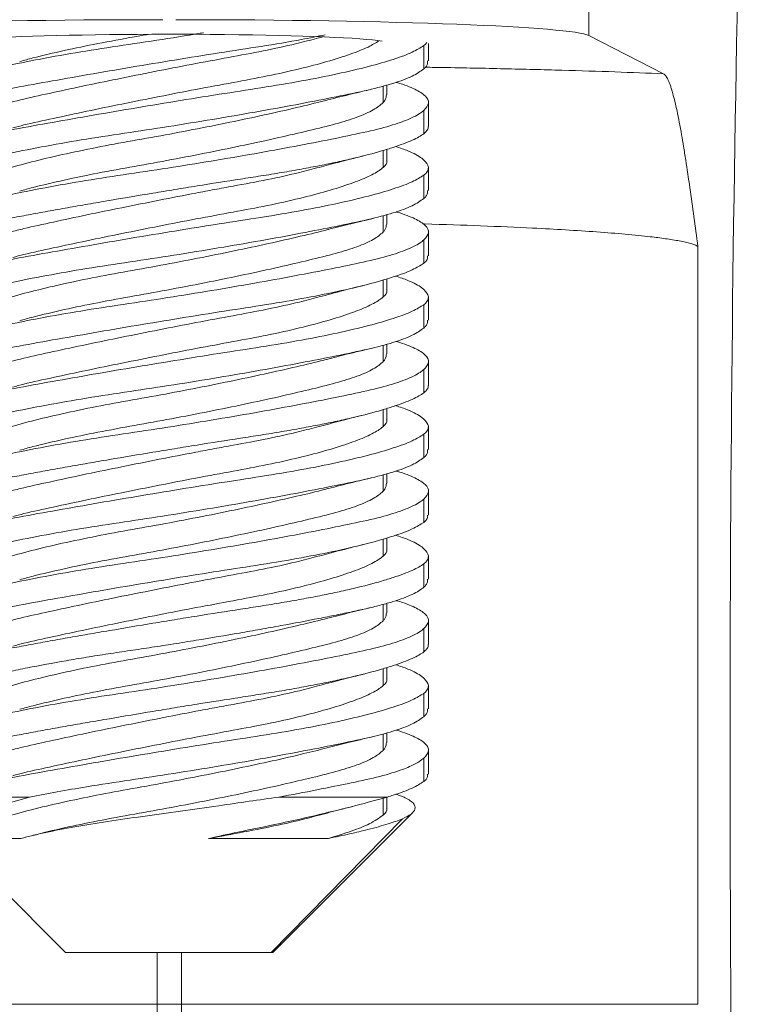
# Model space of a CAD drawing. Header units: millimetres. Extents: x -45 to 399, y -3 to 495.
# Tile 5 of 9: x 13 to 27, y 416 to 435. Entities that reach past the tile are written whole.
import ezdxf

# ---------------------------------------------------------------- set-up
doc = ezdxf.new("R2010")
doc.units = ezdxf.units.MM

msp = doc.modelspace()

# ---------------------------------------------------------------- linework, layer by layer
at = {"color": 7, "linetype": 'Continuous', "lineweight": 15}
for p, q in [((23.838, 434.791), (23.838, 445.097)), ((18.631, 434.746), (18.709, 434.767)), ((25.279, 434.054), (23.838, 434.791)), ((20.653, 434.147), (20.653, 434.597)), ((20.74, 434.301), (20.74, 434.639)), ((19.94, 433.652), (19.94, 433.837)), ((20.74, 433.039), (20.74, 433.502)), ((20.653, 433.347), (20.653, 432.897)), ((19.94, 432.389), (19.94, 432.595)), ((20.653, 431.647), (20.653, 432.097)), ((20.74, 431.801), (20.74, 432.239)), ((19.94, 431.152), (19.94, 431.337)), ((20.74, 430.539), (20.74, 431.002)), ((20.653, 430.847), (20.653, 430.397)), ((25.941, 416.097), (25.941, 430.722)), ((19.94, 429.889), (19.94, 430.097)), ((20.653, 429.147), (20.653, 429.597)), ((20.74, 429.301), (20.74, 429.739)), ((19.94, 428.652), (19.94, 428.837)), ((20.74, 428.039), (20.74, 428.502)), ((20.653, 428.347), (20.653, 427.897)), ((19.94, 427.389), (19.94, 427.595)), ((20.74, 426.801), (20.74, 427.239)), ((20.653, 426.647), (20.653, 427.097)), ((19.94, 426.152), (19.94, 426.337)), ((20.74, 425.539), (20.74, 426.002)), ((20.653, 425.847), (20.653, 425.397)), ((19.94, 424.889), (19.94, 425.097)), ((20.74, 424.301), (20.74, 424.739)), ((20.653, 424.147), (20.653, 424.597)), ((19.94, 423.652), (19.94, 423.834)), ((20.653, 423.347), (20.653, 422.897)), ((20.74, 423.039), (20.74, 423.502)), ((19.94, 422.389), (19.94, 422.595)), ((20.74, 421.801), (20.74, 422.239)), ((20.653, 421.647), (20.653, 422.097)), ((19.94, 421.152), (19.94, 421.337)), ((20.74, 420.539), (20.74, 421.002)), ((20.653, 420.847), (20.653, 420.397)), ((13.043, 420.097), (11.21, 420.097)), ((17.857, 420.097), (19.95, 420.097)), ((19.94, 419.889), (19.94, 420.094)), ((20.112, 420.151), (20.27, 420.097)), ((11.047, 419.79), (13.74, 417.097)), ((17.74, 417.097), (20.433, 419.79)), ((17.705, 417.097), (20.239, 419.676)), ((11.609, 419.297), (12.876, 419.297)), ((18.812, 419.297), (16.499, 419.297)), ((13.74, 417.097), (17.705, 417.097)), ((17.705, 417.097), (17.74, 417.097)), ((5.539, 416.097), (15.506, 416.097)), ((15.506, 413.097), (15.506, 416.097)), ((15.974, 416.097), (15.506, 416.097)), ((15.974, 413.097), (15.974, 416.097)), ((15.974, 416.097), (25.941, 416.097))]:
    msp.add_line(p, q, dxfattribs=at)
at = {"color": 8, "linetype": 'Continuous', "lineweight": 15}
for p, q in [((19.867, 433.497), (19.867, 433.817)), ((19.867, 432.573), (19.867, 432.247)), ((19.867, 430.997), (19.867, 431.317)), ((19.867, 430.076), (19.867, 429.747)), ((19.867, 428.497), (19.867, 428.817)), ((19.867, 427.573), (19.867, 427.247)), ((19.867, 425.997), (19.867, 426.317)), ((19.867, 425.076), (19.867, 424.747)), ((19.867, 423.497), (19.867, 423.813)), ((19.867, 422.573), (19.867, 422.247)), ((19.867, 420.997), (19.867, 421.317)), ((19.867, 420.075), (19.867, 419.747)), ((15.506, 416.097), (15.506, 417.097)), ((15.974, 417.097), (15.974, 416.097))]:
    msp.add_line(p, q, dxfattribs=at)
at = {"color": 7, "linetype": 'Continuous', "lineweight": 15}
for centre, major_axis, ratio, start_param, end_param in [((31.386, 421.097), (0, 59.282), 0.081395, 1.29751, 1.570796), ((15.615, 434.764), (8, 0), 0.041667, 1.570796, 3.060376), ((15.865, 434.764), (8, 0), 0.041667, 0.081216, 1.570796), ((15.74, 434.639), (4.25, 0), 0.041667, 0.259364, 2.375012), ((31.386, 421.097), (0, 59.282), 0.081395, 1.570796, 1.844083)]:
    msp.add_ellipse(centre, major_axis=major_axis, ratio=ratio, start_param=start_param, end_param=end_param, dxfattribs=at)
for points, knots in [([(18.75, 434.806), (18.6, 434.775), (18.22, 434.697), (17.526, 434.583), (16.7, 434.457), (15.853, 434.321), (14.997, 434.179), (14.168, 434.037), (13.377, 433.897), (12.659, 433.766), (12.026, 433.642), (11.508, 433.506), (11.109, 433.365), (10.846, 433.223), (10.725, 433.083), (10.74, 432.974), (10.807, 432.915), (10.827, 432.897)], [0, 0, 0, 0, 0.046754, 0.118931, 0.188774, 0.260647, 0.330456, 0.402271, 0.472396, 0.544566, 0.614448, 0.686361, 0.756179, 0.828004, 0.898122, 0.970283, 1, 1, 1, 1]), ([(10.747, 433.502), (10.756, 433.544), (10.774, 433.632), (10.982, 433.756), (11.321, 433.882), (11.795, 434.02), (12.376, 434.161), (13.062, 434.304), (13.819, 434.443), (14.643, 434.574), (15.488, 434.697), (16.087, 434.792), (16.382, 434.842), (16.404, 434.845)], [0, 0, 0, 0, 0.091258, 0.190271, 0.292181, 0.390758, 0.492178, 0.591047, 0.692776, 0.79171, 0.893536, 0.992114, 1, 1, 1, 1]), ([(11.546, 432.889), (11.553, 432.93), (11.568, 433.016), (11.742, 433.154), (12.024, 433.295), (12.423, 433.435), (12.917, 433.565), (13.498, 433.691), (14.137, 433.829), (14.827, 433.971), (15.539, 434.113), (16.265, 434.254), (16.972, 434.385), (17.646, 434.51), (18.206, 434.634), (18.505, 434.715), (18.627, 434.748)], [0, 0, 0, 0, 0.066469, 0.138604, 0.212793, 0.285572, 0.360483, 0.432839, 0.507298, 0.579611, 0.653991, 0.726767, 0.801671, 0.874071, 0.948577, 1, 1, 1, 1]), ([(15.331, 434.814), (15.245, 434.798), (14.914, 434.738), (14.362, 434.64), (13.702, 434.501), (13.195, 434.384), (12.941, 434.313), (12.859, 434.29)], [0, 0, 0, 0, 0.093212, 0.356966, 0.611951, 0.874279, 1, 1, 1, 1]), ([(20.653, 434.597), (20.588, 434.556), (20.455, 434.471), (20.085, 434.334), (19.597, 434.193), (18.998, 434.051), (18.298, 433.912), (17.528, 433.783), (16.699, 433.658), (15.853, 433.521), (14.997, 433.379), (14.168, 433.237), (13.377, 433.097), (12.66, 432.966), (12.026, 432.842), (11.508, 432.706), (11.107, 432.565), (10.853, 432.424), (10.734, 432.313), (10.752, 432.254), (10.757, 432.239)], [0, 0, 0, 0, 0.056702, 0.115043, 0.171742, 0.230062, 0.287149, 0.345903, 0.402758, 0.461265, 0.518092, 0.576551, 0.633635, 0.692384, 0.74927, 0.80781, 0.864644, 0.923112, 0.98019, 1, 1, 1, 1]), ([(12.724, 433.009), (12.793, 433.028), (13.02, 433.09), (13.502, 433.191), (14.136, 433.329), (14.827, 433.471), (15.539, 433.613), (16.265, 433.754), (16.971, 433.885), (17.648, 434.01), (18.258, 434.147), (18.8, 434.289), (19.246, 434.431), (19.592, 434.568), (19.725, 434.65), (19.788, 434.69)], [0, 0, 0, 0, 0.035171, 0.115064, 0.197281, 0.277126, 0.359255, 0.439612, 0.522319, 0.602262, 0.684529, 0.764389, 0.846535, 0.926885, 1, 1, 1, 1]), ([(20.709, 434.66), (20.708, 434.657), (20.706, 434.635), (20.677, 434.614), (20.653, 434.597)], [0, 0, 0, 0, 0.158261, 1, 1, 1, 1]), ([(20.724, 434.301), (20.725, 434.269), (20.727, 434.218), (20.673, 434.166), (20.653, 434.147)], [0, 0, 0, 0, 0.640468, 1, 1, 1, 1]), ([(20.653, 434.147), (20.588, 434.1), (20.454, 434.006), (20.081, 433.867), (19.586, 433.738), (18.981, 433.613), (18.279, 433.474), (17.511, 433.333), (16.684, 433.19), (15.835, 433.052), (14.974, 432.921), (14.143, 432.797), (13.354, 432.659), (12.642, 432.519), (12.013, 432.376), (11.497, 432.237), (11.099, 432.104), (10.839, 431.981), (10.723, 431.845), (10.742, 431.732), (10.808, 431.666), (10.827, 431.647)], [0, 0, 0, 0, 0.053694, 0.108946, 0.162642, 0.217909, 0.271368, 0.326369, 0.379987, 0.435156, 0.488809, 0.54403, 0.59749, 0.652494, 0.706092, 0.761239, 0.814905, 0.870141, 0.923603, 0.97861, 1, 1, 1, 1]), ([(25.279, 434.054), (25.285, 434.049), (25.299, 434.041), (25.321, 434.016), (25.342, 433.983), (25.364, 433.941), (25.387, 433.889), (25.41, 433.827), (25.433, 433.755), (25.476, 433.608), (25.542, 433.336), (25.61, 432.974), (25.666, 432.645), (25.719, 432.309), (25.786, 431.858), (25.864, 431.296), (25.915, 430.913), (25.941, 430.722)], [0, 0, 0, 0, 0.02828, 0.05749, 0.087595, 0.118559, 0.150347, 0.182922, 0.21625, 0.250298, 0.368441, 0.500828, 0.559885, 0.625555, 0.750313, 0.875159, 1, 1, 1, 1]), ([(20.653, 433.347), (20.692, 433.394), (20.77, 433.489), (20.706, 433.627), (20.492, 433.757), (20.286, 433.84), (20.121, 433.888), (20.116, 433.89)], [0, 0, 0, 0, 0.2443, 0.495695, 0.740006, 0.991464, 1, 1, 1, 1]), ([(18.802, 433.549), (18.956, 433.588), (19.233, 433.658), (19.519, 433.726), (19.644, 433.756)], [0, 0, 0, 0, 0.559491, 1, 1, 1, 1]), ([(19.929, 433.652), (19.928, 433.614), (19.925, 433.563), (19.88, 433.511), (19.867, 433.497)], [0, 0, 0, 0, 0.724119, 1, 1, 1, 1]), ([(11.546, 431.652), (11.553, 431.694), (11.569, 431.783), (11.747, 431.908), (12.036, 432.035), (12.438, 432.174), (12.931, 432.316), (13.512, 432.459), (14.154, 432.598), (14.851, 432.73), (15.568, 432.854), (16.293, 432.993), (16.994, 433.134), (17.664, 433.278), (18.28, 433.418), (18.627, 433.505), (18.799, 433.548)], [0, 0, 0, 0, 0.065929, 0.137016, 0.210188, 0.280856, 0.353557, 0.424524, 0.497543, 0.568562, 0.641661, 0.712329, 0.785033, 0.855973, 0.928962, 1, 1, 1, 1]), ([(19.867, 433.497), (19.812, 433.45), (19.699, 433.355), (19.383, 433.216), (18.963, 433.086), (18.45, 432.96), (17.856, 432.82), (17.206, 432.679), (16.507, 432.535), (15.79, 432.396), (15.063, 432.265), (14.361, 432.14), (13.702, 432.001), (13.195, 431.884), (12.941, 431.813), (12.859, 431.79)], [0, 0, 0, 0, 0.07914, 0.160577, 0.239721, 0.321187, 0.399865, 0.480807, 0.559817, 0.641113, 0.720181, 0.801566, 0.880245, 0.961189, 1, 1, 1, 1]), ([(10.747, 431.002), (10.756, 431.044), (10.774, 431.132), (10.982, 431.256), (11.321, 431.382), (11.795, 431.52), (12.376, 431.661), (13.062, 431.804), (13.82, 431.943), (14.642, 432.074), (15.49, 432.197), (16.349, 432.335), (17.182, 432.475), (17.981, 432.619), (18.709, 432.758), (19.359, 432.891), (19.898, 433.013), (20.317, 433.15), (20.548, 433.262), (20.63, 433.329), (20.653, 433.347)], [0, 0, 0, 0, 0.052619, 0.1097091, 0.1684694, 0.2253083, 0.2837863, 0.3407934, 0.39945, 0.4564947, 0.5152064, 0.5720461, 0.6305264, 0.6875129, 0.7461465, 0.8032048, 0.8619322, 0.9187736, 0.9772576, 1, 1, 1, 1]), ([(20.736, 433.039), (20.737, 433.031), (20.742, 433.001), (20.715, 432.953), (20.672, 432.915), (20.653, 432.897)], [0, 0, 0, 0, 0.149533, 0.616866, 1, 1, 1, 1]), ([(20.653, 432.897), (20.624, 432.877), (20.565, 432.836), (20.433, 432.771), (20.268, 432.703), (20.07, 432.634), (19.765, 432.54), (19.401, 432.445), (18.985, 432.351), (18.65, 432.282), (18.293, 432.214), (17.913, 432.147), (17.518, 432.083), (16.977, 432), (16.416, 431.912), (15.849, 431.82), (15.282, 431.727), (14.718, 431.632), (14.172, 431.537), (13.774, 431.468), (13.39, 431.399), (13.018, 431.331), (12.668, 431.266), (12.233, 431.184), (11.848, 431.097), (11.522, 431.005), (11.237, 430.912), (11.015, 430.818), (10.863, 430.723), (10.785, 430.653), (10.742, 430.584), (10.736, 430.516), (10.763, 430.453), (10.807, 430.415), (10.827, 430.397)], [0, 0, 0, 0, 0.026582, 0.053348, 0.080694, 0.108241, 0.134822, 0.188874, 0.216409, 0.243171, 0.270119, 0.297658, 0.325402, 0.352055, 0.406269, 0.433894, 0.460535, 0.514714, 0.542315, 0.569076, 0.596022, 0.623559, 0.6513, 0.677967, 0.732211, 0.759852, 0.786496, 0.840682, 0.868288, 0.895046, 0.92199, 0.949523, 0.97726, 1, 1, 1, 1]), ([(20.111, 432.649), (20.193, 432.622), (20.416, 432.547), (20.63, 432.423), (20.756, 432.283), (20.74, 432.174), (20.673, 432.115), (20.653, 432.097)], [0, 0, 0, 0, 0.147295, 0.398486, 0.643706, 0.896073, 1, 1, 1, 1]), ([(18.635, 432.247), (18.755, 432.28), (19.032, 432.354), (19.317, 432.426), (19.477, 432.467)], [0, 0, 0, 0, 0.43612, 1, 1, 1, 1]), ([(19.867, 432.247), (19.909, 432.288), (19.956, 432.334), (19.936, 432.384), (19.934, 432.389)], [0, 0, 0, 0, 0.902893, 1, 1, 1, 1]), ([(20.653, 432.097), (20.588, 432.056), (20.455, 431.971), (20.085, 431.834), (19.597, 431.693), (18.998, 431.551), (18.298, 431.412), (17.528, 431.283), (16.699, 431.158), (15.853, 431.021), (14.997, 430.879), (14.168, 430.737), (13.377, 430.597), (12.66, 430.466), (12.026, 430.342), (11.508, 430.206), (11.107, 430.065), (10.853, 429.924), (10.734, 429.813), (10.752, 429.754), (10.757, 429.739)], [0, 0, 0, 0, 0.056702, 0.115043, 0.171742, 0.230062, 0.287149, 0.345903, 0.402758, 0.461265, 0.518092, 0.576551, 0.633635, 0.692384, 0.74927, 0.80781, 0.864644, 0.923112, 0.98019, 1, 1, 1, 1]), ([(11.546, 430.389), (11.553, 430.43), (11.568, 430.516), (11.742, 430.653), (12.024, 430.795), (12.356, 430.911), (12.67, 431.001), (13.015, 431.086), (13.499, 431.191), (14.137, 431.329), (14.827, 431.471), (15.539, 431.613), (16.142, 431.73), (16.618, 431.82), (17.085, 431.906), (17.646, 432.01), (18.208, 432.134), (18.508, 432.215), (18.632, 432.249)], [0, 0, 0, 0, 0.06642, 0.138503, 0.212637, 0.285363, 0.322686, 0.360289, 0.432591, 0.506996, 0.579256, 0.653582, 0.726304, 0.763624, 0.801223, 0.87357, 0.948021, 1, 1, 1, 1]), ([(12.723, 430.509), (12.792, 430.528), (13.02, 430.59), (13.502, 430.691), (14.136, 430.829), (14.827, 430.971), (15.539, 431.113), (16.265, 431.254), (16.971, 431.385), (17.647, 431.51), (18.258, 431.647), (18.8, 431.789), (19.248, 431.931), (19.598, 432.072), (19.785, 432.177), (19.851, 432.233), (19.867, 432.247)], [0, 0, 0, 0, 0.034089, 0.111147, 0.190446, 0.267458, 0.346673, 0.424179, 0.503951, 0.581057, 0.660405, 0.737431, 0.816663, 0.894161, 0.973924, 1, 1, 1, 1]), ([(20.724, 431.801), (20.725, 431.769), (20.727, 431.718), (20.673, 431.666), (20.653, 431.647)], [0, 0, 0, 0, 0.640468, 1, 1, 1, 1]), ([(20.653, 431.647), (20.588, 431.6), (20.454, 431.506), (20.081, 431.367), (19.586, 431.238), (18.981, 431.113), (18.279, 430.974), (17.511, 430.833), (16.684, 430.69), (15.835, 430.552), (14.974, 430.421), (14.143, 430.297), (13.354, 430.159), (12.642, 430.019), (12.013, 429.876), (11.497, 429.737), (11.099, 429.604), (10.839, 429.481), (10.723, 429.345), (10.742, 429.232), (10.808, 429.166), (10.827, 429.147)], [0, 0, 0, 0, 0.053694, 0.108946, 0.162642, 0.217909, 0.271368, 0.326369, 0.379987, 0.435156, 0.488809, 0.54403, 0.59749, 0.652494, 0.706092, 0.761239, 0.814905, 0.870141, 0.923603, 0.97861, 1, 1, 1, 1]), ([(20.653, 430.847), (20.692, 430.894), (20.77, 430.989), (20.706, 431.127), (20.492, 431.257), (20.286, 431.34), (20.121, 431.388), (20.116, 431.39)], [0, 0, 0, 0, 0.2443, 0.4956945, 0.7400059, 0.991464, 1, 1, 1, 1]), ([(18.822, 431.054), (18.961, 431.089), (19.241, 431.16), (19.53, 431.229), (19.675, 431.264)], [0, 0, 0, 0, 0.496128, 1, 1, 1, 1]), ([(19.929, 431.152), (19.928, 431.114), (19.925, 431.063), (19.88, 431.011), (19.867, 430.997)], [0, 0, 0, 0, 0.724119, 1, 1, 1, 1]), ([(11.546, 429.152), (11.553, 429.194), (11.569, 429.283), (11.747, 429.408), (12.036, 429.535), (12.438, 429.674), (12.931, 429.816), (13.512, 429.959), (14.154, 430.098), (14.851, 430.23), (15.568, 430.354), (16.293, 430.493), (16.993, 430.634), (17.667, 430.778), (18.269, 430.917), (18.661, 431.008), (18.815, 431.053), (18.824, 431.055)], [0, 0, 0, 0, 0.065664, 0.136466, 0.209344, 0.279728, 0.352137, 0.422819, 0.495546, 0.566279, 0.639084, 0.709469, 0.781881, 0.852536, 0.925232, 0.995985, 1, 1, 1, 1]), ([(19.867, 430.997), (19.812, 430.95), (19.699, 430.855), (19.383, 430.716), (18.963, 430.586), (18.45, 430.46), (17.856, 430.32), (17.206, 430.179), (16.507, 430.035), (15.79, 429.896), (15.063, 429.765), (14.361, 429.64), (13.702, 429.501), (13.194, 429.383), (12.939, 429.312), (12.855, 429.289)], [0, 0, 0, 0, 0.079093, 0.160481, 0.239578, 0.320996, 0.399627, 0.480521, 0.559484, 0.640732, 0.719753, 0.801089, 0.879721, 0.960618, 1, 1, 1, 1]), ([(10.747, 428.502), (10.756, 428.544), (10.774, 428.632), (10.982, 428.756), (11.321, 428.882), (11.795, 429.02), (12.376, 429.161), (13.062, 429.304), (13.82, 429.443), (14.642, 429.574), (15.49, 429.697), (16.349, 429.835), (17.182, 429.975), (17.981, 430.119), (18.709, 430.258), (19.359, 430.391), (19.898, 430.513), (20.317, 430.65), (20.548, 430.762), (20.63, 430.829), (20.653, 430.847)], [0, 0, 0, 0, 0.052619, 0.109709, 0.168469, 0.225308, 0.283786, 0.340793, 0.39945, 0.456495, 0.515206, 0.572046, 0.630526, 0.687513, 0.746146, 0.803205, 0.861932, 0.918774, 0.977258, 1, 1, 1, 1]), ([(20.653, 430.397), (20.588, 430.356), (20.455, 430.271), (20.085, 430.134), (19.597, 429.993), (18.998, 429.851), (18.298, 429.712), (17.528, 429.583), (16.699, 429.458), (15.853, 429.321), (14.997, 429.179), (14.168, 429.037), (13.377, 428.897), (12.659, 428.766), (12.026, 428.642), (11.508, 428.506), (11.109, 428.365), (10.846, 428.223), (10.725, 428.083), (10.74, 427.974), (10.807, 427.915), (10.827, 427.897)], [0, 0, 0, 0, 0.053335, 0.108213, 0.161545, 0.216402, 0.270099, 0.325365, 0.378844, 0.433878, 0.48733, 0.542319, 0.596013, 0.651274, 0.704782, 0.759846, 0.813306, 0.868303, 0.921992, 0.977245, 1, 1, 1, 1]), ([(20.723, 430.539), (20.725, 430.509), (20.728, 430.46), (20.674, 430.415), (20.653, 430.397)], [0, 0, 0, 0, 0.6167684, 1, 1, 1, 1]), ([(20.109, 430.15), (20.192, 430.122), (20.416, 430.047), (20.63, 429.923), (20.756, 429.783), (20.74, 429.674), (20.673, 429.615), (20.653, 429.597)], [0, 0, 0, 0, 0.148264, 0.39917, 0.644112, 0.896191, 1, 1, 1, 1]), ([(18.633, 429.747), (18.788, 429.788), (19.066, 429.863), (19.352, 429.935), (19.478, 429.967)], [0, 0, 0, 0, 0.560396, 1, 1, 1, 1]), ([(19.867, 429.747), (19.909, 429.788), (19.956, 429.834), (19.936, 429.884), (19.934, 429.889)], [0, 0, 0, 0, 0.902893, 1, 1, 1, 1]), ([(20.653, 429.597), (20.588, 429.556), (20.455, 429.471), (20.085, 429.334), (19.597, 429.193), (18.998, 429.051), (18.298, 428.912), (17.528, 428.783), (16.699, 428.658), (15.853, 428.521), (14.997, 428.379), (14.168, 428.237), (13.377, 428.097), (12.66, 427.966), (12.026, 427.842), (11.508, 427.706), (11.107, 427.565), (10.853, 427.424), (10.734, 427.313), (10.752, 427.254), (10.757, 427.239)], [0, 0, 0, 0, 0.056702, 0.115043, 0.171742, 0.230062, 0.287149, 0.345903, 0.402758, 0.461265, 0.518092, 0.576551, 0.633635, 0.692384, 0.74927, 0.80781, 0.864644, 0.923112, 0.98019, 1, 1, 1, 1]), ([(11.546, 427.889), (11.553, 427.93), (11.568, 428.016), (11.742, 428.154), (12.024, 428.295), (12.423, 428.435), (12.917, 428.565), (13.498, 428.691), (14.137, 428.829), (14.827, 428.971), (15.539, 429.113), (16.265, 429.254), (16.972, 429.385), (17.646, 429.51), (18.207, 429.634), (18.507, 429.715), (18.63, 429.748)], [0, 0, 0, 0, 0.066444, 0.138553, 0.212714, 0.285467, 0.36035, 0.432679, 0.507111, 0.579396, 0.65375, 0.726498, 0.801375, 0.873748, 0.948226, 1, 1, 1, 1]), ([(12.718, 428.007), (12.789, 428.027), (13.018, 428.09), (13.502, 428.191), (14.136, 428.329), (14.827, 428.471), (15.539, 428.613), (16.265, 428.754), (16.971, 428.885), (17.647, 429.01), (18.258, 429.147), (18.8, 429.289), (19.248, 429.431), (19.598, 429.572), (19.785, 429.677), (19.851, 429.733), (19.867, 429.747)], [0, 0, 0, 0, 0.034859, 0.111855, 0.191091, 0.268042, 0.347194, 0.424638, 0.504347, 0.581391, 0.660676, 0.737641, 0.816809, 0.894246, 0.973945, 1, 1, 1, 1]), ([(20.724, 429.301), (20.725, 429.269), (20.727, 429.218), (20.673, 429.166), (20.653, 429.147)], [0, 0, 0, 0, 0.640468, 1, 1, 1, 1]), ([(20.653, 429.147), (20.588, 429.1), (20.454, 429.006), (20.081, 428.867), (19.586, 428.738), (18.981, 428.613), (18.279, 428.474), (17.511, 428.333), (16.684, 428.19), (15.835, 428.052), (14.974, 427.921), (14.143, 427.797), (13.354, 427.659), (12.642, 427.519), (12.013, 427.376), (11.497, 427.237), (11.099, 427.104), (10.839, 426.981), (10.723, 426.845), (10.742, 426.732), (10.808, 426.666), (10.827, 426.647)], [0, 0, 0, 0, 0.053694, 0.108946, 0.162642, 0.217909, 0.271368, 0.326369, 0.379987, 0.435156, 0.488809, 0.54403, 0.59749, 0.652494, 0.706092, 0.761239, 0.814905, 0.870141, 0.923603, 0.97861, 1, 1, 1, 1]), ([(20.653, 428.347), (20.692, 428.394), (20.77, 428.489), (20.706, 428.627), (20.492, 428.757), (20.286, 428.84), (20.121, 428.888), (20.116, 428.89)], [0, 0, 0, 0, 0.2443, 0.495695, 0.740006, 0.991464, 1, 1, 1, 1]), ([(18.78, 428.543), (18.907, 428.575), (19.198, 428.65), (19.496, 428.721), (19.663, 428.761)], [0, 0, 0, 0, 0.437168, 1, 1, 1, 1]), ([(19.929, 428.652), (19.928, 428.614), (19.925, 428.563), (19.88, 428.511), (19.867, 428.497)], [0, 0, 0, 0, 0.724119, 1, 1, 1, 1]), ([(11.546, 426.652), (11.553, 426.694), (11.569, 426.783), (11.747, 426.908), (12.036, 427.035), (12.438, 427.174), (12.931, 427.316), (13.512, 427.459), (14.154, 427.598), (14.851, 427.73), (15.568, 427.854), (16.293, 427.993), (16.994, 428.134), (17.664, 428.278), (18.276, 428.417), (18.619, 428.503), (18.787, 428.545)], [0, 0, 0, 0, 0.06603, 0.137227, 0.210511, 0.281288, 0.354101, 0.425177, 0.498309, 0.569436, 0.642648, 0.713425, 0.786241, 0.85729, 0.930391, 1, 1, 1, 1]), ([(19.867, 428.497), (19.812, 428.45), (19.699, 428.355), (19.383, 428.216), (18.963, 428.086), (18.45, 427.96), (17.856, 427.82), (17.206, 427.679), (16.507, 427.535), (15.79, 427.396), (15.063, 427.265), (14.361, 427.14), (13.702, 427.001), (13.194, 426.884), (12.94, 426.812), (12.857, 426.789)], [0, 0, 0, 0, 0.079117, 0.160532, 0.239654, 0.321097, 0.399753, 0.480672, 0.55966, 0.640934, 0.719979, 0.801341, 0.879998, 0.96092, 1, 1, 1, 1]), ([(10.747, 426.002), (10.756, 426.044), (10.774, 426.132), (10.982, 426.256), (11.321, 426.382), (11.795, 426.52), (12.376, 426.661), (13.062, 426.804), (13.82, 426.943), (14.642, 427.074), (15.49, 427.197), (16.349, 427.335), (17.182, 427.475), (17.981, 427.619), (18.709, 427.758), (19.359, 427.891), (19.898, 428.013), (20.317, 428.15), (20.548, 428.262), (20.63, 428.329), (20.653, 428.347)], [0, 0, 0, 0, 0.052619, 0.1097091, 0.1684694, 0.2253083, 0.2837863, 0.3407934, 0.39945, 0.4564947, 0.5152064, 0.5720461, 0.6305265, 0.6875129, 0.7461465, 0.8032048, 0.8619322, 0.9187736, 0.9772576, 1, 1, 1, 1]), ([(20.653, 427.897), (20.624, 427.877), (20.565, 427.836), (20.433, 427.771), (20.268, 427.703), (20.07, 427.634), (19.765, 427.54), (19.401, 427.445), (18.985, 427.351), (18.65, 427.282), (18.293, 427.214), (17.913, 427.147), (17.518, 427.083), (16.977, 427), (16.416, 426.912), (15.849, 426.82), (15.282, 426.727), (14.718, 426.632), (14.172, 426.537), (13.774, 426.468), (13.39, 426.399), (13.018, 426.331), (12.668, 426.266), (12.233, 426.184), (11.848, 426.097), (11.522, 426.005), (11.237, 425.912), (11.015, 425.818), (10.863, 425.723), (10.785, 425.653), (10.742, 425.584), (10.736, 425.516), (10.763, 425.453), (10.807, 425.415), (10.827, 425.397)], [0, 0, 0, 0, 0.026582, 0.053348, 0.080694, 0.108241, 0.134822, 0.188874, 0.216409, 0.243171, 0.270119, 0.297658, 0.325402, 0.352055, 0.406269, 0.433894, 0.460535, 0.514714, 0.542315, 0.569076, 0.596022, 0.623559, 0.6513, 0.677967, 0.732211, 0.759852, 0.786496, 0.840682, 0.868288, 0.895046, 0.92199, 0.949523, 0.97726, 1, 1, 1, 1]), ([(20.736, 428.039), (20.737, 428.031), (20.742, 428.001), (20.715, 427.953), (20.672, 427.915), (20.653, 427.897)], [0, 0, 0, 0, 0.1495331, 0.6168659, 1, 1, 1, 1]), ([(20.111, 427.649), (20.193, 427.622), (20.416, 427.547), (20.63, 427.423), (20.756, 427.283), (20.74, 427.174), (20.673, 427.115), (20.653, 427.097)], [0, 0, 0, 0, 0.147294, 0.398486, 0.643706, 0.896072, 1, 1, 1, 1]), ([(18.632, 427.247), (18.77, 427.283), (19.047, 427.358), (19.335, 427.431), (19.48, 427.468)], [0, 0, 0, 0, 0.495945, 1, 1, 1, 1]), ([(19.867, 427.247), (19.909, 427.288), (19.956, 427.334), (19.936, 427.384), (19.934, 427.389)], [0, 0, 0, 0, 0.9028921, 1, 1, 1, 1]), ([(11.546, 425.389), (11.553, 425.43), (11.568, 425.516), (11.742, 425.653), (12.024, 425.795), (12.356, 425.911), (12.67, 426.001), (13.015, 426.086), (13.499, 426.191), (14.137, 426.329), (14.827, 426.471), (15.539, 426.613), (16.142, 426.73), (16.618, 426.82), (17.085, 426.906), (17.646, 427.01), (18.207, 427.134), (18.506, 427.215), (18.629, 427.248)], [0, 0, 0, 0, 0.066447, 0.13856, 0.212724, 0.28548, 0.322819, 0.360437, 0.432769, 0.507205, 0.579494, 0.653851, 0.726602, 0.763938, 0.801552, 0.873929, 0.948411, 1, 1, 1, 1]), ([(12.722, 425.509), (12.792, 425.528), (13.02, 425.59), (13.502, 425.691), (14.136, 425.829), (14.827, 425.971), (15.539, 426.113), (16.265, 426.254), (16.971, 426.385), (17.647, 426.51), (18.258, 426.647), (18.8, 426.789), (19.248, 426.931), (19.598, 427.072), (19.785, 427.177), (19.851, 427.233), (19.867, 427.247)], [0, 0, 0, 0, 0.034159, 0.111211, 0.190505, 0.267511, 0.346721, 0.42422, 0.503987, 0.581087, 0.66043, 0.73745, 0.816676, 0.894169, 0.973926, 1, 1, 1, 1]), ([(20.653, 427.097), (20.588, 427.056), (20.455, 426.971), (20.085, 426.834), (19.597, 426.693), (18.998, 426.551), (18.298, 426.412), (17.528, 426.283), (16.699, 426.158), (15.853, 426.021), (14.997, 425.879), (14.168, 425.737), (13.377, 425.597), (12.66, 425.466), (12.026, 425.342), (11.508, 425.206), (11.107, 425.065), (10.853, 424.924), (10.734, 424.813), (10.752, 424.754), (10.757, 424.739)], [0, 0, 0, 0, 0.056702, 0.115043, 0.171742, 0.230062, 0.287149, 0.345903, 0.402758, 0.461265, 0.518092, 0.576551, 0.633635, 0.692384, 0.74927, 0.80781, 0.864644, 0.923112, 0.98019, 1, 1, 1, 1]), ([(20.724, 426.801), (20.725, 426.769), (20.727, 426.718), (20.673, 426.666), (20.653, 426.647)], [0, 0, 0, 0, 0.640468, 1, 1, 1, 1]), ([(20.653, 426.647), (20.588, 426.6), (20.454, 426.506), (20.081, 426.367), (19.586, 426.238), (18.981, 426.113), (18.279, 425.974), (17.511, 425.833), (16.684, 425.69), (15.835, 425.552), (14.974, 425.421), (14.143, 425.297), (13.354, 425.159), (12.642, 425.019), (12.013, 424.876), (11.497, 424.737), (11.099, 424.604), (10.839, 424.481), (10.723, 424.345), (10.742, 424.232), (10.808, 424.166), (10.827, 424.147)], [0, 0, 0, 0, 0.053694, 0.108946, 0.162642, 0.217909, 0.271368, 0.326369, 0.379987, 0.435156, 0.488809, 0.54403, 0.59749, 0.652494, 0.706092, 0.761239, 0.814905, 0.870141, 0.923603, 0.97861, 1, 1, 1, 1]), ([(20.653, 425.847), (20.692, 425.894), (20.77, 425.989), (20.706, 426.127), (20.492, 426.257), (20.286, 426.34), (20.121, 426.388), (20.116, 426.39)], [0, 0, 0, 0, 0.2443, 0.495695, 0.740006, 0.991464, 1, 1, 1, 1]), ([(18.807, 426.05), (18.962, 426.089), (19.238, 426.159), (19.521, 426.227), (19.645, 426.257)], [0, 0, 0, 0, 0.561145, 1, 1, 1, 1]), ([(11.546, 424.152), (11.553, 424.194), (11.569, 424.283), (11.747, 424.408), (12.036, 424.535), (12.438, 424.674), (12.931, 424.816), (13.512, 424.959), (14.154, 425.098), (14.851, 425.23), (15.568, 425.354), (16.293, 425.493), (16.993, 425.634), (17.667, 425.778), (18.268, 425.917), (18.655, 426.007), (18.804, 426.049), (18.807, 426.05)], [0, 0, 0, 0, 0.065845, 0.136842, 0.209922, 0.280501, 0.35311, 0.423987, 0.496914, 0.567842, 0.640849, 0.711428, 0.78404, 0.85489, 0.927787, 0.998735, 1, 1, 1, 1]), ([(19.867, 425.997), (19.812, 425.95), (19.699, 425.855), (19.383, 425.716), (18.963, 425.586), (18.45, 425.46), (17.856, 425.32), (17.206, 425.179), (16.507, 425.035), (15.79, 424.896), (15.063, 424.765), (14.361, 424.64), (13.702, 424.501), (13.195, 424.384), (12.941, 424.313), (12.859, 424.29)], [0, 0, 0, 0, 0.079139, 0.160575, 0.239718, 0.321183, 0.39986, 0.480801, 0.55981, 0.641105, 0.720172, 0.801556, 0.880234, 0.961177, 1, 1, 1, 1]), ([(19.929, 426.152), (19.928, 426.114), (19.925, 426.063), (19.88, 426.011), (19.867, 425.997)], [0, 0, 0, 0, 0.724119, 1, 1, 1, 1]), ([(10.747, 423.502), (10.756, 423.544), (10.774, 423.632), (10.982, 423.756), (11.321, 423.882), (11.795, 424.02), (12.376, 424.161), (13.062, 424.304), (13.82, 424.443), (14.642, 424.574), (15.49, 424.697), (16.349, 424.835), (17.182, 424.975), (17.981, 425.119), (18.709, 425.258), (19.359, 425.391), (19.898, 425.513), (20.317, 425.65), (20.548, 425.762), (20.63, 425.829), (20.653, 425.847)], [0, 0, 0, 0, 0.052619, 0.109709, 0.168469, 0.225308, 0.283786, 0.340793, 0.39945, 0.456495, 0.515206, 0.572046, 0.630526, 0.687513, 0.746146, 0.803205, 0.861932, 0.918774, 0.977258, 1, 1, 1, 1]), ([(20.723, 425.539), (20.725, 425.509), (20.728, 425.46), (20.674, 425.415), (20.653, 425.397)], [0, 0, 0, 0, 0.6167683, 1, 1, 1, 1]), ([(20.653, 425.397), (20.588, 425.356), (20.455, 425.271), (20.085, 425.134), (19.597, 424.993), (18.998, 424.851), (18.298, 424.712), (17.528, 424.583), (16.699, 424.458), (15.853, 424.321), (14.997, 424.179), (14.168, 424.037), (13.377, 423.897), (12.659, 423.766), (12.026, 423.642), (11.508, 423.506), (11.109, 423.365), (10.846, 423.223), (10.725, 423.083), (10.74, 422.974), (10.807, 422.915), (10.827, 422.897)], [0, 0, 0, 0, 0.053335, 0.108213, 0.161545, 0.216402, 0.270099, 0.325365, 0.378844, 0.433878, 0.48733, 0.542319, 0.596013, 0.651274, 0.704782, 0.759846, 0.813306, 0.868303, 0.921992, 0.977245, 1, 1, 1, 1]), ([(20.109, 425.15), (20.192, 425.122), (20.416, 425.047), (20.63, 424.923), (20.756, 424.783), (20.74, 424.674), (20.673, 424.615), (20.653, 424.597)], [0, 0, 0, 0, 0.1482641, 0.3991695, 0.6441116, 0.8961906, 1, 1, 1, 1]), ([(18.635, 424.747), (18.757, 424.78), (19.035, 424.855), (19.318, 424.927), (19.477, 424.967)], [0, 0, 0, 0, 0.439284, 1, 1, 1, 1]), ([(19.867, 424.747), (19.909, 424.788), (19.956, 424.834), (19.936, 424.884), (19.934, 424.889)], [0, 0, 0, 0, 0.902893, 1, 1, 1, 1]), ([(11.546, 422.889), (11.553, 422.93), (11.568, 423.016), (11.742, 423.154), (12.024, 423.295), (12.423, 423.435), (12.917, 423.565), (13.498, 423.691), (14.137, 423.829), (14.827, 423.971), (15.539, 424.113), (16.265, 424.254), (16.972, 424.385), (17.646, 424.51), (18.208, 424.634), (18.508, 424.715), (18.631, 424.749)], [0, 0, 0, 0, 0.066432, 0.138528, 0.212676, 0.285415, 0.360284, 0.4326, 0.507019, 0.579291, 0.653631, 0.726366, 0.801229, 0.873589, 0.948054, 1, 1, 1, 1]), ([(12.725, 423.009), (12.794, 423.028), (13.021, 423.09), (13.502, 423.191), (14.136, 423.329), (14.827, 423.471), (15.539, 423.613), (16.265, 423.754), (16.971, 423.885), (17.647, 424.01), (18.258, 424.147), (18.8, 424.289), (19.248, 424.431), (19.598, 424.572), (19.785, 424.677), (19.851, 424.733), (19.867, 424.747)], [0, 0, 0, 0, 0.033808, 0.110889, 0.190211, 0.267245, 0.346484, 0.424011, 0.503807, 0.580935, 0.660307, 0.737355, 0.816609, 0.89413, 0.973916, 1, 1, 1, 1]), ([(20.653, 424.597), (20.624, 424.577), (20.565, 424.536), (20.433, 424.471), (20.268, 424.403), (20.07, 424.334), (19.765, 424.24), (19.401, 424.145), (18.985, 424.051), (18.65, 423.982), (18.293, 423.914), (17.913, 423.847), (17.518, 423.783), (16.977, 423.7), (16.416, 423.612), (15.849, 423.52), (15.282, 423.427), (14.718, 423.332), (14.172, 423.237), (13.774, 423.168), (13.39, 423.099), (13.018, 423.031), (12.668, 422.966), (12.233, 422.884), (11.848, 422.797), (11.522, 422.705), (11.237, 422.612), (11.015, 422.518), (10.863, 422.423), (10.786, 422.353), (10.744, 422.291), (10.744, 422.254), (10.744, 422.239)], [0, 0, 0, 0, 0.028259, 0.056714, 0.085786, 0.11507, 0.143329, 0.200792, 0.230064, 0.258515, 0.287163, 0.316439, 0.345934, 0.374268, 0.431904, 0.461272, 0.489594, 0.547191, 0.576534, 0.604983, 0.63363, 0.662904, 0.692395, 0.720745, 0.778412, 0.807797, 0.836122, 0.893727, 0.923075, 0.951521, 0.980165, 1, 1, 1, 1]), ([(20.724, 424.301), (20.725, 424.269), (20.727, 424.218), (20.673, 424.166), (20.653, 424.147)], [0, 0, 0, 0, 0.6404682, 1, 1, 1, 1]), ([(20.653, 424.147), (20.624, 424.124), (20.565, 424.077), (20.432, 424.007), (20.266, 423.937), (20.065, 423.868), (19.834, 423.802), (19.575, 423.739), (19.283, 423.676), (18.967, 423.61), (18.517, 423.521), (18.025, 423.427), (17.502, 423.333), (16.962, 423.238), (16.4, 423.144), (15.831, 423.052), (15.405, 422.986), (14.982, 422.922), (14.558, 422.86), (14.146, 422.795), (13.615, 422.705), (13.113, 422.613), (12.651, 422.518), (12.219, 422.424), (11.836, 422.329), (11.511, 422.237), (11.298, 422.17), (11.118, 422.105), (10.969, 422.043), (10.857, 421.979), (10.755, 421.89), (10.727, 421.798), (10.766, 421.708), (10.808, 421.666), (10.827, 421.647)], [0, 0, 0, 0, 0.02676, 0.053706, 0.081239, 0.108974, 0.135735, 0.162683, 0.190222, 0.217966, 0.24461, 0.298798, 0.326406, 0.353129, 0.40748, 0.435173, 0.461912, 0.488839, 0.516355, 0.544076, 0.57072, 0.62491, 0.652519, 0.679232, 0.733562, 0.761244, 0.78799, 0.814923, 0.842447, 0.870175, 0.89682, 0.951012, 0.978623, 1, 1, 1, 1]), ([(18.8, 423.548), (18.941, 423.584), (19.227, 423.656), (19.521, 423.727), (19.669, 423.762)], [0, 0, 0, 0, 0.495827, 1, 1, 1, 1]), ([(20.653, 423.347), (20.692, 423.394), (20.77, 423.489), (20.706, 423.627), (20.492, 423.757), (20.287, 423.84), (20.124, 423.888), (20.119, 423.889)], [0, 0, 0, 0, 0.244725, 0.496557, 0.741293, 0.993188, 1, 1, 1, 1]), ([(11.546, 421.652), (11.553, 421.694), (11.569, 421.783), (11.747, 421.908), (12.036, 422.035), (12.438, 422.174), (12.931, 422.316), (13.512, 422.459), (14.154, 422.598), (14.851, 422.73), (15.568, 422.854), (16.293, 422.993), (16.994, 423.134), (17.664, 423.278), (18.28, 423.418), (18.627, 423.505), (18.799, 423.548)], [0, 0, 0, 0, 0.065929, 0.137016, 0.210188, 0.280856, 0.353557, 0.424524, 0.497543, 0.568562, 0.641661, 0.712329, 0.785033, 0.855973, 0.928962, 1, 1, 1, 1]), ([(19.929, 423.652), (19.928, 423.614), (19.925, 423.563), (19.88, 423.511), (19.867, 423.497)], [0, 0, 0, 0, 0.724119, 1, 1, 1, 1]), ([(10.747, 421.002), (10.756, 421.044), (10.774, 421.132), (10.982, 421.256), (11.321, 421.382), (11.795, 421.52), (12.376, 421.661), (13.062, 421.804), (13.82, 421.943), (14.642, 422.074), (15.49, 422.197), (16.349, 422.335), (17.182, 422.475), (17.981, 422.619), (18.709, 422.758), (19.359, 422.891), (19.898, 423.013), (20.317, 423.15), (20.548, 423.262), (20.63, 423.329), (20.653, 423.347)], [0, 0, 0, 0, 0.052619, 0.1097091, 0.1684694, 0.2253082, 0.2837863, 0.3407934, 0.39945, 0.4564947, 0.5152064, 0.5720461, 0.6305265, 0.6875129, 0.7461464, 0.8032048, 0.8619322, 0.9187736, 0.9772576, 1, 1, 1, 1]), ([(19.867, 423.497), (19.812, 423.45), (19.699, 423.355), (19.383, 423.216), (18.963, 423.086), (18.45, 422.96), (17.856, 422.82), (17.206, 422.679), (16.507, 422.535), (15.79, 422.396), (15.063, 422.265), (14.361, 422.14), (13.702, 422.001), (13.195, 421.884), (12.941, 421.813), (12.859, 421.79)], [0, 0, 0, 0, 0.079138, 0.160574, 0.239717, 0.321183, 0.399859, 0.4808, 0.559809, 0.641104, 0.720171, 0.801554, 0.880232, 0.961175, 1, 1, 1, 1]), ([(20.736, 423.039), (20.737, 423.031), (20.742, 423.001), (20.715, 422.953), (20.672, 422.915), (20.653, 422.897)], [0, 0, 0, 0, 0.149533, 0.616866, 1, 1, 1, 1]), ([(20.653, 422.897), (20.624, 422.877), (20.565, 422.836), (20.433, 422.771), (20.268, 422.703), (20.07, 422.634), (19.765, 422.54), (19.401, 422.445), (18.985, 422.351), (18.65, 422.282), (18.293, 422.214), (17.913, 422.147), (17.518, 422.083), (16.977, 422), (16.416, 421.912), (15.849, 421.82), (15.282, 421.727), (14.718, 421.632), (14.172, 421.537), (13.774, 421.468), (13.39, 421.399), (13.018, 421.331), (12.668, 421.266), (12.233, 421.184), (11.848, 421.097), (11.522, 421.005), (11.237, 420.912), (11.015, 420.818), (10.863, 420.723), (10.785, 420.653), (10.742, 420.584), (10.736, 420.516), (10.763, 420.453), (10.807, 420.415), (10.827, 420.397)], [0, 0, 0, 0, 0.026582, 0.053348, 0.080694, 0.108241, 0.134822, 0.188874, 0.216409, 0.243171, 0.270119, 0.297658, 0.325402, 0.352055, 0.406269, 0.433894, 0.460535, 0.514714, 0.542315, 0.569076, 0.596022, 0.623559, 0.6513, 0.677967, 0.732211, 0.759852, 0.786496, 0.840682, 0.868288, 0.895046, 0.92199, 0.949523, 0.97726, 1, 1, 1, 1]), ([(20.111, 422.649), (20.193, 422.622), (20.416, 422.547), (20.63, 422.423), (20.756, 422.283), (20.74, 422.174), (20.673, 422.115), (20.653, 422.097)], [0, 0, 0, 0, 0.147294, 0.398486, 0.643706, 0.896072, 1, 1, 1, 1]), ([(18.633, 422.247), (18.789, 422.289), (19.067, 422.363), (19.353, 422.436), (19.479, 422.467)], [0, 0, 0, 0, 0.560883, 1, 1, 1, 1]), ([(19.867, 422.247), (19.909, 422.288), (19.956, 422.334), (19.936, 422.384), (19.934, 422.389)], [0, 0, 0, 0, 0.902893, 1, 1, 1, 1]), ([(11.546, 420.389), (11.553, 420.43), (11.568, 420.516), (11.742, 420.653), (12.024, 420.795), (12.356, 420.911), (12.67, 421.001), (13.015, 421.086), (13.499, 421.191), (14.137, 421.329), (14.827, 421.471), (15.539, 421.613), (16.142, 421.73), (16.618, 421.82), (17.085, 421.906), (17.646, 422.01), (18.207, 422.134), (18.507, 422.215), (18.63, 422.249)], [0, 0, 0, 0, 0.066432, 0.138529, 0.212676, 0.285416, 0.322746, 0.360356, 0.432671, 0.507091, 0.579363, 0.653703, 0.726439, 0.763766, 0.801372, 0.873732, 0.948197, 1, 1, 1, 1]), ([(12.723, 420.509), (12.793, 420.528), (13.02, 420.59), (13.502, 420.691), (14.136, 420.829), (14.827, 420.971), (15.539, 421.113), (16.265, 421.254), (16.971, 421.385), (17.647, 421.51), (18.258, 421.647), (18.8, 421.789), (19.248, 421.931), (19.598, 422.072), (19.785, 422.177), (19.851, 422.233), (19.867, 422.247)], [0, 0, 0, 0, 0.033976, 0.111043, 0.190351, 0.267372, 0.346597, 0.424111, 0.503893, 0.581008, 0.660366, 0.737401, 0.816641, 0.894149, 0.973921, 1, 1, 1, 1]), ([(20.653, 422.097), (20.588, 422.056), (20.455, 421.971), (20.085, 421.834), (19.597, 421.693), (18.998, 421.551), (18.298, 421.412), (17.528, 421.283), (16.699, 421.158), (15.853, 421.021), (14.997, 420.879), (14.168, 420.737), (13.377, 420.597), (12.659, 420.466), (12.027, 420.342), (11.541, 420.216), (11.31, 420.133), (11.21, 420.097)], [0, 0, 0, 0, 0.066551, 0.135027, 0.201575, 0.270024, 0.337028, 0.405988, 0.472719, 0.541389, 0.608087, 0.676701, 0.7437, 0.812654, 0.879422, 0.94813, 1, 1, 1, 1]), ([(20.724, 421.801), (20.725, 421.769), (20.727, 421.718), (20.673, 421.666), (20.653, 421.647)], [0, 0, 0, 0, 0.6404682, 1, 1, 1, 1]), ([(20.653, 421.647), (20.588, 421.6), (20.454, 421.506), (20.081, 421.367), (19.586, 421.238), (18.981, 421.113), (18.279, 420.974), (17.511, 420.833), (16.684, 420.69), (15.835, 420.552), (14.974, 420.421), (14.219, 420.308), (13.57, 420.198), (13.219, 420.131), (13.043, 420.097)], [0, 0, 0, 0, 0.086333, 0.175172, 0.261508, 0.35037, 0.436326, 0.524761, 0.610972, 0.699677, 0.785945, 0.874733, 0.936908, 1, 1, 1, 1]), ([(18.785, 421.044), (18.919, 421.078), (19.206, 421.151), (19.5, 421.222), (19.656, 421.259)], [0, 0, 0, 0, 0.470448, 1, 1, 1, 1]), ([(20.653, 420.847), (20.692, 420.894), (20.77, 420.989), (20.706, 421.127), (20.492, 421.257), (20.286, 421.34), (20.121, 421.388), (20.116, 421.39)], [0, 0, 0, 0, 0.2443, 0.495695, 0.740006, 0.991464, 1, 1, 1, 1]), ([(11.609, 419.297), (11.663, 419.339), (11.773, 419.425), (12.084, 419.552), (12.495, 419.692), (12.999, 419.833), (13.589, 419.977), (14.238, 420.115), (14.94, 420.244), (15.658, 420.371), (16.381, 420.51), (17.079, 420.652), (17.743, 420.795), (18.324, 420.928), (18.641, 421.009), (18.786, 421.045)], [0, 0, 0, 0, 0.076482, 0.155172, 0.231651, 0.310321, 0.387264, 0.466436, 0.543373, 0.62256, 0.699147, 0.777936, 0.854852, 0.933994, 1, 1, 1, 1]), ([(19.929, 421.152), (19.928, 421.114), (19.925, 421.063), (19.88, 421.011), (19.867, 420.997)], [0, 0, 0, 0, 0.724119, 1, 1, 1, 1]), ([(19.867, 420.997), (19.812, 420.95), (19.699, 420.855), (19.383, 420.716), (18.963, 420.586), (18.45, 420.46), (17.856, 420.32), (17.206, 420.179), (16.507, 420.035), (15.79, 419.896), (15.063, 419.765), (14.362, 419.64), (13.7, 419.501), (13.212, 419.386), (12.954, 419.318), (12.876, 419.297)], [0, 0, 0, 0, 0.079474, 0.161255, 0.240733, 0.322543, 0.401553, 0.482836, 0.562181, 0.64382, 0.723221, 0.804949, 0.883961, 0.965247, 1, 1, 1, 1]), ([(17.857, 420.097), (18.105, 420.143), (18.609, 420.237), (19.263, 420.371), (19.826, 420.494), (20.228, 420.618), (20.506, 420.737), (20.604, 420.81), (20.653, 420.847)], [0, 0, 0, 0, 0.177917, 0.361004, 0.538927, 0.722043, 0.859848, 1, 1, 1, 1]), ([(20.723, 420.539), (20.725, 420.509), (20.728, 420.46), (20.674, 420.415), (20.653, 420.397)], [0, 0, 0, 0, 0.6167684, 1, 1, 1, 1]), ([(20.653, 420.397), (20.588, 420.356), (20.455, 420.271), (20.177, 420.168), (19.988, 420.109), (19.95, 420.097)], [0, 0, 0, 0, 0.437457, 0.887564, 1, 1, 1, 1]), ([(13.043, 420.097), (12.859, 420.043), (12.485, 419.932), (12.066, 419.76), (11.769, 419.585), (11.611, 419.438), (11.61, 419.338), (11.609, 419.297)], [0, 0, 0, 0, 0.209968, 0.426025, 0.635993, 0.852073, 1, 1, 1, 1]), ([(12.876, 419.297), (13.031, 419.336), (13.339, 419.414), (13.91, 419.525), (14.544, 419.627), (15.233, 419.724), (15.955, 419.825), (16.647, 419.923), (17.285, 420.015), (17.666, 420.07), (17.857, 420.097)], [0, 0, 0, 0, 0.1295638, 0.2591275, 0.3885759, 0.5181185, 0.6519088, 0.7856991, 0.8928495, 1, 1, 1, 1]), ([(19.95, 420.097), (19.753, 420.043), (19.353, 419.932), (18.647, 419.76), (17.88, 419.585), (17.154, 419.438), (16.688, 419.338), (16.499, 419.297)], [0, 0, 0, 0, 0.209968, 0.426025, 0.635994, 0.852073, 1, 1, 1, 1]), ([(20.27, 420.097), (20.338, 420.059), (20.475, 419.981), (20.5, 419.87), (20.426, 419.767), (20.302, 419.707), (20.239, 419.676)], [0, 0, 0, 0, 0.2719543, 0.551795, 0.7737899, 1, 1, 1, 1]), ([(18.632, 419.747), (18.769, 419.784), (18.982, 419.841), (19.203, 419.897), (19.282, 419.917)], [0, 0, 0, 0, 0.644688, 1, 1, 1, 1]), ([(16.499, 419.297), (16.729, 419.339), (17.197, 419.425), (17.842, 419.552), (18.328, 419.663), (18.558, 419.729), (18.625, 419.748)], [0, 0, 0, 0, 0.291035, 0.590473, 0.881498, 1, 1, 1, 1]), ([(18.812, 419.297), (18.965, 419.344), (19.275, 419.44), (19.653, 419.594), (19.79, 419.692), (19.867, 419.747)], [0, 0, 0, 0, 0.3011645, 0.6110713, 1, 1, 1, 1]), ([(19.867, 419.747), (19.909, 419.788), (19.956, 419.834), (19.936, 419.884), (19.934, 419.889)], [0, 0, 0, 0, 0.9028921, 1, 1, 1, 1]), ([(20.239, 419.676), (20.155, 419.644), (19.983, 419.579), (19.62, 419.48), (19.227, 419.385), (18.951, 419.327), (18.812, 419.297)], [0, 0, 0, 0, 0.2811613, 0.5704755, 0.7835018, 1, 1, 1, 1])]:
    msp.add_open_spline(points, degree=3, knots=knots, dxfattribs=at)
at = {"color": 8, "linetype": 'Continuous', "lineweight": 15}
for points, knots in [([(25.279, 434.054), (24.971, 434.066), (24.356, 434.091), (23.322, 434.123), (22.21, 434.151), (21.322, 434.17), (20.796, 434.178), (20.683, 434.18)], [0, 0, 0, 0, 0.231405, 0.462745, 0.69873, 0.934795, 1, 1, 1, 1]), ([(25.941, 430.722), (25.924, 430.732), (25.89, 430.75), (25.807, 430.778), (25.706, 430.803), (25.588, 430.828), (25.458, 430.85), (25.319, 430.871), (25.174, 430.891), (24.932, 430.92), (24.557, 430.958), (24.007, 431.002), (23.406, 431.041), (22.671, 431.082), (21.765, 431.12), (21.042, 431.147), (20.644, 431.156), (20.633, 431.157)], [0, 0, 0, 0, 0.053481, 0.10445, 0.152907, 0.198852, 0.242286, 0.283207, 0.321617, 0.357514, 0.459815, 0.557893, 0.651749, 0.741383, 0.869854, 0.996293, 1, 1, 1, 1])]:
    msp.add_open_spline(points, degree=3, knots=knots, dxfattribs=at)

doc.saveas('drawing.dxf')
